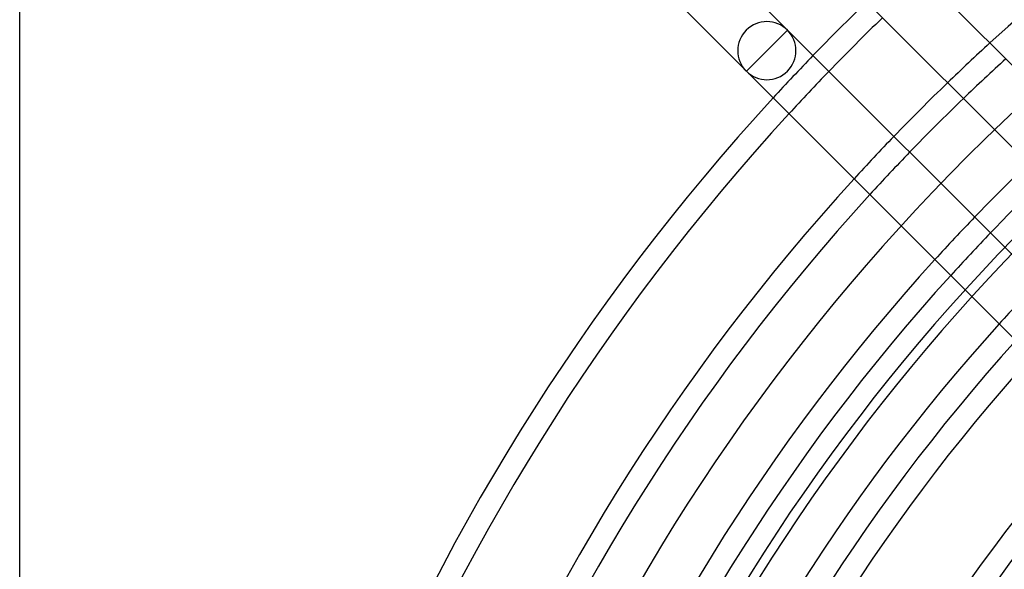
# Model space of a CAD drawing. Header units: millimetres. Extents: x -250 to 250, y -250 to 250.
# Tile 6 of 27: x -250 to -148, y 109 to 166. Entities that reach past the tile are written whole.
import ezdxf

# ---------------------------------------------------------------- set-up
doc = ezdxf.new("R2010")
doc.units = ezdxf.units.MM
doc.layers.add('HIDDEN', color=7, linetype='Continuous')
doc.layers.add('THICK', color=7, linetype='Continuous')

msp = doc.modelspace()

# ---------------------------------------------------------------- linework, layer by layer
at = {"layer": 'HIDDEN'}
for p, q in [((-172.42, 162.57), (-170.28, 164.7)), ((-174.55, 160.44), (-172.42, 162.57))]:
    msp.add_line(p, q, dxfattribs=at)
for radius, start, end in [(214.39, 0, 180), (205, 90, 270), (204, 90, 180), (221.29, 132.4162, 133.9788), (233.16, 135.9692, 137.4522), (218.97, 132.3888, 133.968), (230.84, 135.979, 137.4769), (221.29, 136.0212, 137.5838), (218.97, 136.032, 137.6112), (209.43, 136.0791, 137.7303), (207.11, 136.0912, 137.7609), (200, 136.13, 137.8591)]:
    msp.add_arc((0, 0), radius, start, end, dxfattribs=at)
msp.add_ellipse((-172.42, 162.57), major_axis=(2.13, -2.13), ratio=1, start_param=-1.570796, end_param=1.570796, dxfattribs=at)
at = {"layer": 'THICK'}
for p, q in [((-250, -240), (-250, 240)), ((-160.44, 174.55), (-56.3, 70.41)), ((-60.57, 66.15), (-164.7, 170.28)), ((-181.39, 167.29), (-174.55, 160.44)), ((-170.28, 164.7), (-172.47, 166.89)), ((-170.28, 164.7), (-172.42, 162.57)), ((-170.28, 164.7), (-66.15, 60.57)), ((-174.55, 160.44), (-172.42, 162.57)), ((-70.41, 56.3), (-174.55, 160.44))]:
    msp.add_line(p, q, dxfattribs=at)
for centre, radius, start, end in [((0, 0), 221.29, 90.3003, 132.4162), ((0, 0), 233.16, 134.0308, 135.9692), ((0, 0), 230.84, 134.021, 135.979), ((-172.42, 162.57), 3.02, 45, 225), ((0, 0), 221.29, 133.9788, 136.0212), ((0, 0), 233.16, 137.4522, 180), ((0, 0), 218.97, 133.968, 136.032), ((0, 0), 230.84, 137.4769, 179.7121), ((0, 0), 209.43, 133.9209, 136.0791), ((0, 0), 221.29, 137.5838, 179.6997), ((0, 0), 207.11, 133.9088, 136.0912), ((0, 0), 218.97, 137.6112, 179.6965), ((0, 0), 209.43, 137.7303, 179.6827), ((0, 0), 207.11, 137.7609, 179.6791), ((0, 0), 200, 137.8591, 179.6677), ((0, 0), 197.56, 137.8944, 179.6636), ((0, 0), 195.24, 137.9289, 179.6596), ((0, 0), 185.69, 138.0796, 179.6421), ((0, 0), 183.37, 138.1186, 179.6376), ((0, 0), 173.83, 138.2901, 179.6176), ((0, 0), 171.51, 138.3346, 179.6125)]:
    msp.add_arc(centre, radius, start, end, dxfattribs=at)

doc.saveas('drawing.dxf')
